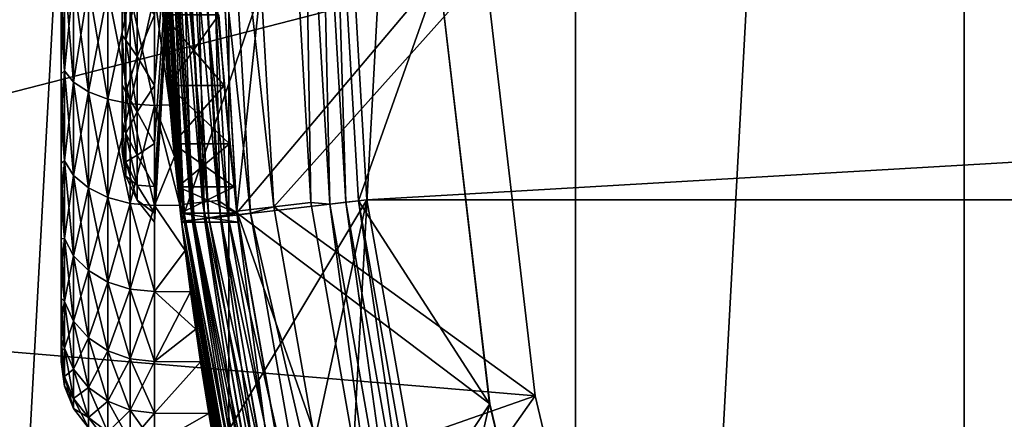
# Model space of a CAD drawing. Header units: metres. Extents: x -28 to 237, y -27 to 27.
# Tile 12 of 51: x -22.22 to -16.94, y -3.56 to -1.41. Entities that reach past the tile are written whole.
import ezdxf

# ---------------------------------------------------------------- set-up
doc = ezdxf.new("R2010")
doc.units = ezdxf.units.M
doc.layers.add('solid_10151043_XXX', color=7, linetype='CONTINUOUS')

msp = doc.modelspace()

# ---------------------------------------------------------------- linework, layer by layer
at = {"layer": 'solid_10151043_XXX'}
for points in [[(-14.875552, 21.930981, -10.5), (-14.875552, -21.930981, -10.5), (-17.160183, -20.193516, -10.5)], [(-17.160183, 20.193516, -10.5), (-14.875552, 21.930981, -10.5), (-17.160183, -20.193516, -10.5)], [(-17.160183, 20.193516, -10.5), (-17.160183, -20.193516, -10.5), (-19.243534, -18.219122, -10.5)], [(-19.243534, 18.219122, -10.5), (-17.160183, 20.193516, -10.5), (-19.243534, -18.219122, -10.5)], [(-19.243534, 18.219122, -10.5), (-19.243534, -18.219122, -10.5), (-21.101072, -16.031057, -10.5)], [(-21.101072, 16.031057, -10.5), (-19.243534, 18.219122, -10.5), (-21.101072, -16.031057, -10.5)], [(-21.101072, 16.031057, -10.5), (-21.101072, -16.031057, -10.5), (-22.711102, -13.654884, -10.5)], [(-22.711102, 13.654884, -10.5), (-21.101072, 16.031057, -10.5), (-22.711102, -13.654884, -10.5)], [(-21.392448, -2.147833, 173.073959), (-21.364595, -2.409164, 172.873749), (-21.5, 0, 212.5)], [(-21.354624, -2.495997, 212.5), (-21.5, 0, 212.5), (-21.364595, -2.409164, 172.873749)], [(-21.418436, -1.870996, 173.249908), (-21.392448, -2.147833, 173.073959), (-21.5, 0, 212.5)], [(-21.462009, -1.277545, 173.525665), (-21.418436, -1.870996, 173.249908), (-21.5, 0, 212.5)], [(-21.485405, 0, 212.592438), (-21.5, 0, 212.5), (-21.354624, -2.495997, 212.5)], [(-21.354624, -2.495997, 1.3), (-21.5, 0, 166.25), (-21.5, 0, 1.3)], [(-21.490234, -0.647934, 166.306412), (-21.5, 0, 166.25), (-21.354624, -2.495997, 1.3)], [(-21.337704, -2.49402, 1.170591), (-21.354624, -2.495997, 1.3), (-21.5, 0, 1.3)], [(-21.337704, -2.49402, 1.170591), (-21.5, 0, 1.3), (-21.482964, 0, 1.170591)], [(-21.350309, -2.405602, 213.457565), (-21.5, 0, 213.550003), (-21.485405, 0, 213.457565)], [(-21.5, -1.767767, 218.482239), (-21.5, -1.38878, 218.171234), (-21.354156, 0, 220.25)], [(-21.5, -2.078772, 218.861221), (-21.5, -1.767767, 218.482239), (-21.354156, 0, 220.25)], [(-21.5, -2.309699, 219.293289), (-21.5, -2.078772, 218.861221), (-21.354156, 0, 220.25)], [(-21.5, -2.451929, 219.7621), (-21.5, -2.309699, 219.293289), (-21.354156, 0, 220.25)], [(-21.5, -2.5, 220.25), (-21.5, -2.451929, 219.7621), (-21.354156, 0, 220.25)], [(-21.5, -2.451929, 220.7379), (-21.5, -2.5, 220.25), (-21.354156, 0, 220.25)], [(-21.5, -2.309699, 221.206711), (-21.5, -2.451929, 220.7379), (-21.354156, 0, 220.25)], [(-21.5, -2.078772, 221.638779), (-21.5, -2.309699, 221.206711), (-21.354156, 0, 220.25)], [(-21.5, -1.767767, 222.017761), (-21.5, -2.078772, 221.638779), (-21.354156, 0, 220.25)], [(-21.5, -1.38878, 222.328766), (-21.5, -1.767767, 222.017761), (-21.354156, 0, 220.25)], [(-21.340128, -2.494303, 212.592438), (-21.442816, 0, 212.676178), (-21.485405, 0, 212.592438)], [(-21.485405, 0, 213.457565), (-21.442816, 0, 213.37381), (-21.307987, -2.400834, 213.37381)], [(-21.350309, -2.405602, 213.457565), (-21.485405, 0, 213.457565), (-21.307987, -2.400834, 213.37381)], [(-21.288025, -2.488213, 1.049887), (-21.482964, 0, 1.170591), (-21.432947, 0, 1.049887)], [(-21.337704, -2.49402, 1.170591), (-21.482964, 0, 1.170591), (-21.288025, -2.488213, 1.049887)], [(-20.5, 0, 269.450012), (-21.463625, -1.250114, 268.450012), (-21.354624, -2.495998, 268.450012)], [(-21.297827, -2.489359, 212.676178), (-21.376411, 0, 212.742645), (-21.442816, 0, 212.676178)], [(-21.297827, -2.489359, 212.676178), (-21.442816, 0, 212.676178), (-21.340128, -2.494303, 212.592438)], [(-21.442816, 0, 213.37381), (-21.376411, 0, 213.307358), (-21.242001, -2.393399, 213.307358)], [(-21.307987, -2.400834, 213.37381), (-21.442816, 0, 213.37381), (-21.242001, -2.393399, 213.307358)], [(-21.208984, -2.478975, 0.946262), (-21.432947, 0, 1.049887), (-21.353369, 0, 0.946262)], [(-21.288025, -2.488213, 1.049887), (-21.432947, 0, 1.049887), (-21.208984, -2.478975, 0.946262)], [(-21.231873, -2.48165, 212.742645), (-21.292706, 0, 212.785324), (-21.376411, 0, 212.742645)], [(-21.231873, -2.48165, 212.742645), (-21.376411, 0, 212.742645), (-21.297827, -2.489359, 212.676178)], [(-21.376411, 0, 213.307358), (-21.292706, 0, 213.264679), (-21.158821, -2.384027, 213.264679)], [(-21.242001, -2.393399, 213.307358), (-21.376411, 0, 213.307358), (-21.158821, -2.384027, 213.264679)], [(-20.361393, -2.379843, 269.450012), (-20.5, 0, 269.450012), (-21.354624, -2.495998, 268.450012)], [(-21.105978, -2.466935, 0.866791), (-21.353369, 0, 0.946262), (-21.24966, 0, 0.866791)], [(-21.208984, -2.478975, 0.946262), (-21.353369, 0, 0.946262), (-21.105978, -2.466935, 0.866791)], [(-21.148731, -2.471932, 212.785324), (-21.200001, 0, 212.800003), (-21.292706, 0, 212.785324)], [(-21.148731, -2.471932, 212.785324), (-21.292706, 0, 212.785324), (-21.231873, -2.48165, 212.742645)], [(-21.292706, 0, 213.264679), (-21.200001, 0, 213.25), (-21.057898, -2.45047, 213.25)], [(-21.158821, -2.384027, 213.264679), (-21.292706, 0, 213.264679), (-21.057898, -2.45047, 213.25)], [(-20.986038, -2.452916, 0.816902), (-21.24966, 0, 0.866791), (-21.128904, 0, 0.816902)], [(-21.105978, -2.466935, 0.866791), (-21.24966, 0, 0.866791), (-20.986038, -2.452916, 0.816902)], [(-20.799999, 0, 212.800003), (-21.200001, 0, 212.800003), (-21.05901, -2.441, 212.800003)], [(-21.148731, -2.471932, 212.785324), (-21.05901, -2.441, 212.800003), (-21.200001, 0, 212.800003)], [(-21.128904, 0, 0.816902), (-21, 0, 0.8), (-20.86034, -2.417959, 0.8)], [(-20.986038, -2.452916, 0.816902), (-21.128904, 0, 0.816902), (-20.86034, -2.417959, 0.8)], [(-19.725565, -1.149426, 0.8), (-20.86034, -2.417959, 0.8), (-21, 0, 0.8)], [(20.5, 0, 269.450012), (-20.5, 0, 269.450012), (-20.361393, -2.379843, 269.450012)], [(20.5, 0, 269.450012), (-20.361393, -2.379843, 269.450012), (20.361393, -2.379843, 269.450012)], [(-26.345905, -2.853637), (-19.725603, -1.148885), (-26.5, 0)], [(-21.350309, -2.405602, 213.457565), (-21.463625, -1.250114, 213.550003), (-21.5, 0, 213.550003)], [(-21.340128, -2.494303, 212.592438), (-21.485405, 0, 212.592438), (-21.354624, -2.495997, 212.5)], [(-19.973469, -1.163537, 213.25), (-21.057898, -2.45047, 213.25), (-21.200001, 0, 213.25)], [(-20.661686, -2.394801, 212.800003), (-20.799999, 0, 212.800003), (-21.05901, -2.441, 212.800003)], [(-20.700901, 0, 212.783157), (-20.799999, 0, 212.800003), (-20.661686, -2.394801, 212.800003)], [(-20.560928, -2.403228, 212.783157), (-20.700901, 0, 212.783157), (-20.661686, -2.394801, 212.800003)], [(-20.560928, -2.403228, 212.783157), (-20.612846, 0, 212.734467), (-20.700901, 0, 212.783157)], [(-20.473471, -2.393006, 212.734467), (-20.545956, 0, 212.659561), (-20.612846, 0, 212.734467)], [(-20.560928, -2.403228, 212.783157), (-20.473471, -2.393006, 212.734467), (-20.612846, 0, 212.734467)], [(-20.406988, -2.385602, 212.659561), (-20.545956, 0, 212.659561), (-20.473471, -2.393006, 212.734467)], [(-20.545956, 0, 212.800003), (-20.545956, 0, 212.659561), (-20.406988, -2.385602, 212.659561)], [(-20.545956, 0, 212.800003), (-20.406988, -2.385602, 212.659561), (-20.406965, -2.385664, 212.800003)], [(-19.97348, -1.163323, 212.800003), (-20.545956, 0, 212.800003), (-20.406965, -2.385664, 212.800003)], [(-21.462009, -1.277565, 166.47435), (-21.490234, -0.647934, 166.306412), (-21.354624, -2.495997, 1.3)], [(-26.345905, -2.853637), (-19.458847, -3.43112), (-19.725603, -1.148885)], [(-21.983099, -1.155653, 173.175125), (-22, -1.163923, 173.034424), (-22, -1.440155, 172.913483)], [(-21.983099, -1.689452, 172.926224), (-21.983099, -1.155653, 173.175125), (-22, -1.440155, 172.913483)], [(-21.983099, -1.155653, 166.824875), (-21.983099, -1.689452, 167.073776), (-22, -1.163923, 166.965576)], [(-21.933208, -1.196954, 173.288605), (-21.983099, -1.155653, 173.175125), (-21.983099, -1.689452, 172.926224)], [(-21.933208, -1.74983, 166.969208), (-21.983099, -1.689452, 167.073776), (-21.983099, -1.155653, 166.824875)], [(-21.933208, -1.196954, 166.711395), (-21.933208, -1.74983, 166.969208), (-21.983099, -1.155653, 166.824875)], [(-19.725565, -1.149426, 0.8), (-19.458834, -3.431102, 0.8), (-20.86034, -2.417959, 0.8)], [(-19.725603, -1.148885), (-19.458847, -3.43112), (-19.725565, -1.149426, 0.8)], [(-19.458847, -3.43112), (-19.458834, -3.431102, 0.8), (-19.725565, -1.149426, 0.8)], [(-22, -1.440156, 167.086517), (-22, -1.440155, 172.913483), (-22, -1.163923, 173.034424)], [(-22, -1.163923, 166.965576), (-22, -1.440156, 167.086517), (-22, -1.163923, 173.034424)], [(-21.983099, -1.689452, 167.073776), (-22, -1.440156, 167.086517), (-22, -1.163923, 166.965576)], [(-21.933208, -1.74983, 173.030792), (-21.933208, -1.196954, 173.288605), (-21.983099, -1.689452, 172.926224)], [(-21.853739, -1.232424, 173.386063), (-21.933208, -1.196954, 173.288605), (-21.933208, -1.74983, 173.030792)], [(-21.853739, -1.801684, 166.879395), (-21.933208, -1.74983, 166.969208), (-21.933208, -1.196954, 166.711395)], [(-21.853739, -1.232424, 166.613937), (-21.853739, -1.801684, 166.879395), (-21.933208, -1.196954, 166.711395)], [(-21.673025, -1.497802, 218.747223), (-21.673025, -1.497802, 221.752777), (-21.673025, -1.175516, 222.016327)], [(-21.652756, -1.524339, 221.922119), (-21.673025, -1.175516, 222.016327), (-21.673025, -1.497802, 221.752777)], [(-21.673025, -1.175516, 218.483673), (-21.673025, -1.497802, 218.747223), (-21.673025, -1.175516, 222.016327)], [(-21.652756, -1.524339, 221.922119), (-21.652756, -1.191133, 222.173752), (-21.673025, -1.175516, 222.016327)], [(-21.652756, -1.524339, 218.577881), (-21.673025, -1.497802, 218.747223), (-21.673025, -1.175516, 218.483673)], [(-21.652756, -1.191133, 218.326248), (-21.652756, -1.524339, 218.577881), (-21.673025, -1.175516, 218.483673)], [(-21.593435, -1.259431, 222.284058), (-21.652756, -1.191133, 222.173752), (-21.652756, -1.524339, 221.922119)], [(-21.593435, -1.611742, 218.48201), (-21.652756, -1.524339, 218.577881), (-21.652756, -1.191133, 218.326248)], [(-21.593435, -1.259431, 218.215942), (-21.593435, -1.611742, 218.48201), (-21.652756, -1.191133, 218.326248)], [(-19.973469, -1.163537, 213.25), (-19.703339, -3.474441, 213.25), (-21.057898, -2.45047, 213.25)], [(-19.703375, -3.474236, 212.800003), (-19.97348, -1.163323, 212.800003), (-20.406965, -2.385664, 212.800003)], [(-19.973469, -1.163537, 213.25), (-19.97348, -1.163323, 212.800003), (-19.703375, -3.474236, 212.800003)], [(-19.973469, -1.163537, 213.25), (-19.703375, -3.474236, 212.800003), (-19.703339, -3.474441, 213.25)], [(-21.853739, -1.801684, 173.120605), (-21.853739, -1.232424, 173.386063), (-21.933208, -1.74983, 173.030792)], [(-21.750113, -1.259642, 173.460846), (-21.853739, -1.232424, 173.386063), (-21.853739, -1.801684, 173.120605)], [(-21.750113, -1.841474, 166.810471), (-21.853739, -1.801684, 166.879395), (-21.853739, -1.232424, 166.613937)], [(-21.750113, -1.259642, 166.539154), (-21.750113, -1.841474, 166.810471), (-21.853739, -1.232424, 166.613937)], [(-21.750113, -1.841474, 173.189529), (-21.750113, -1.259642, 173.460846), (-21.853739, -1.801684, 173.120605)], [(-21.62941, -1.276749, 173.507843), (-21.750113, -1.259642, 173.460846), (-21.750113, -1.841474, 173.189529)], [(-21.62941, -1.866481, 166.767166), (-21.750113, -1.841474, 166.810471), (-21.750113, -1.259642, 166.539154)], [(-21.62941, -1.276749, 166.492157), (-21.62941, -1.866481, 166.767166), (-21.750113, -1.259642, 166.539154)], [(-21.593435, -1.611742, 222.01799), (-21.593435, -1.259431, 222.284058), (-21.652756, -1.524339, 221.922119)], [(-21.593435, -1.259431, 218.215942), (-21.5, -1.38878, 218.171234), (-21.593435, -1.611742, 218.48201)], [(-21.593435, -1.611742, 222.01799), (-21.5, -1.38878, 222.328766), (-21.593435, -1.259431, 222.284058)], [(-21.455154, -1.387937, 218.17067), (-21.463625, -1.250114, 213.550003), (-21.354624, -2.495997, 213.550003)], [(-21.350309, -2.405602, 213.457565), (-21.354624, -2.495997, 213.550003), (-21.463625, -1.250114, 213.550003)], [(-21.463625, -1.250114, 268.450012), (-21.375502, -2.310404, 221.205002), (-21.359695, -2.452221, 220.73642)], [(-21.354624, -2.495998, 268.450012), (-21.463625, -1.250114, 268.450012), (-21.359695, -2.452221, 220.73642)], [(-21.463625, -1.250114, 268.450012), (-21.399204, -2.07943, 221.637787), (-21.375502, -2.310404, 221.205002)], [(-21.463625, -1.250114, 268.450012), (-21.427193, -1.76788, 222.017654), (-21.399204, -2.07943, 221.637787)], [(-21.463625, -1.250114, 268.450012), (-21.455147, -1.388057, 222.329254), (-21.427193, -1.76788, 222.017654)], [(-21.62941, -1.866481, 173.232834), (-21.62941, -1.276749, 173.507843), (-21.750113, -1.841474, 173.189529)], [(-21.62941, -1.276749, 166.492157), (-21.5, -1.282575, 166.476151), (-21.5, -1.875, 166.752411)], [(-21.62941, -1.276749, 166.492157), (-21.5, -1.875, 166.752411), (-21.62941, -1.866481, 166.767166)], [(-21.62941, -1.866481, 173.232834), (-21.5, -1.282575, 173.523849), (-21.62941, -1.276749, 173.507843)], [(-21.62941, -1.866481, 173.232834), (-21.5, -1.875, 173.247589), (-21.5, -1.282575, 173.523849)], [(-21.5, -1.282575, 173.523849), (-21.418436, -1.870996, 173.249908), (-21.462009, -1.277545, 173.525665)], [(-21.5, -1.282575, 166.476151), (-21.462009, -1.277565, 166.47435), (-21.418432, -1.871032, 166.750107)], [(-21.5, -1.875, 166.752411), (-21.5, -1.282575, 166.476151), (-21.418432, -1.871032, 166.750107)], [(-21.5, -1.282575, 173.523849), (-21.5, -1.875, 173.247589), (-21.418436, -1.870996, 173.249908)], [(-21.418432, -1.871032, 166.750107), (-21.462009, -1.277565, 166.47435), (-21.354624, -2.495997, 1.3)], [(-21.593435, -1.611742, 218.48201), (-21.5, -1.38878, 218.171234), (-21.5, -1.767767, 218.482239)], [(-21.593435, -1.611742, 222.01799), (-21.5, -1.767767, 222.017761), (-21.5, -1.38878, 222.328766)], [(-21.427202, -1.767762, 218.482224), (-21.455154, -1.387937, 218.17067), (-21.354624, -2.495997, 213.550003)], [(-21.154514, -1.387987, 218.1707), (-21.455154, -1.387937, 218.17067), (-21.427202, -1.767762, 218.482224)], [(-21.154514, -1.387987, 222.3293), (-21.126162, -1.767839, 222.0177), (-21.455147, -1.388057, 222.329254)], [(-21.126162, -1.767839, 222.0177), (-21.427193, -1.76788, 222.017654), (-21.455147, -1.388057, 222.329254)], [(-21.126162, -1.767839, 218.4823), (-21.154514, -1.387987, 218.1707), (-21.427202, -1.767762, 218.482224)], [(-21.154514, -1.387987, 222.3293), (-21.154514, -1.387987, 218.1707), (-21.126162, -1.767839, 218.4823)], [(-21.154514, -1.387987, 222.3293), (-21.126162, -1.767839, 218.4823), (-21.126162, -1.767839, 222.0177)], [(-22, -1.70403, 167.232559), (-22, -1.704029, 172.767441), (-22, -1.440155, 172.913483)], [(-21.983099, -1.689452, 172.926224), (-22, -1.440155, 172.913483), (-22, -1.704029, 172.767441)], [(-22, -1.440156, 167.086517), (-22, -1.70403, 167.232559), (-22, -1.440155, 172.913483)], [(-21.983099, -1.689452, 167.073776), (-22, -1.70403, 167.232559), (-22, -1.440156, 167.086517)], [(-21.673025, -1.7627, 219.069061), (-21.673025, -1.7627, 221.430939), (-21.673025, -1.497802, 221.752777)], [(-21.652756, -1.805636, 221.613556), (-21.673025, -1.497802, 221.752777), (-21.673025, -1.7627, 221.430939)], [(-21.673025, -1.497802, 218.747223), (-21.673025, -1.7627, 219.069061), (-21.673025, -1.497802, 221.752777)], [(-21.652756, -1.805636, 221.613556), (-21.652756, -1.524339, 221.922119), (-21.673025, -1.497802, 221.752777)], [(-21.652756, -1.805636, 218.886444), (-21.673025, -1.7627, 219.069061), (-21.673025, -1.497802, 218.747223)], [(-21.652756, -1.524339, 218.577881), (-21.652756, -1.805636, 218.886444), (-21.673025, -1.497802, 218.747223)], [(-21.593435, -1.611742, 222.01799), (-21.652756, -1.524339, 221.922119), (-21.652756, -1.805636, 221.613556)], [(-21.593435, -1.909168, 218.808258), (-21.652756, -1.805636, 218.886444), (-21.652756, -1.524339, 218.577881)], [(-21.593435, -1.611742, 218.48201), (-21.593435, -1.909168, 218.808258), (-21.652756, -1.524339, 218.577881)], [(-21.593435, -1.909168, 221.691742), (-21.593435, -1.611742, 222.01799), (-21.652756, -1.805636, 221.613556)], [(-21.593435, -1.611742, 218.48201), (-21.5, -1.767767, 218.482239), (-21.593435, -1.909168, 218.808258)], [(-21.593435, -1.909168, 221.691742), (-21.5, -1.767767, 222.017761), (-21.593435, -1.611742, 222.01799)], [(-21.983099, -1.689452, 172.926224), (-22, -1.704029, 172.767441), (-22, -1.952827, 172.59787)], [(-21.983099, -2.171917, 172.588394), (-21.983099, -1.689452, 172.926224), (-22, -1.952827, 172.59787)], [(-21.983099, -1.689452, 167.073776), (-21.983099, -2.171917, 167.411606), (-22, -1.70403, 167.232559)], [(-22, -1.952828, 167.40213), (-22, -1.952827, 172.59787), (-22, -1.704029, 172.767441)], [(-22, -1.70403, 167.232559), (-22, -1.952828, 167.40213), (-22, -1.704029, 172.767441)], [(-21.983099, -2.171917, 167.411606), (-22, -1.952828, 167.40213), (-22, -1.70403, 167.232559)], [(-21.933208, -1.74983, 173.030792), (-21.983099, -1.689452, 172.926224), (-21.983099, -2.171917, 172.588394)], [(-21.933208, -2.249538, 167.319107), (-21.983099, -2.171917, 167.411606), (-21.983099, -1.689452, 167.073776)], [(-21.933208, -1.74983, 166.969208), (-21.933208, -2.249538, 167.319107), (-21.983099, -1.689452, 167.073776)], [(-21.933208, -2.249538, 172.680893), (-21.933208, -1.74983, 173.030792), (-21.983099, -2.171917, 172.588394)], [(-21.853739, -1.801684, 173.120605), (-21.933208, -1.74983, 173.030792), (-21.933208, -2.249538, 172.680893)], [(-21.853739, -2.3162, 167.239655), (-21.933208, -2.249538, 167.319107), (-21.933208, -1.74983, 166.969208)], [(-21.853739, -1.801684, 166.879395), (-21.853739, -2.3162, 167.239655), (-21.933208, -1.74983, 166.969208)], [(-21.673025, -1.959581, 219.436508), (-21.673025, -1.959581, 221.063492), (-21.673025, -1.7627, 221.430939)], [(-21.652756, -2.025444, 221.258545), (-21.673025, -1.7627, 221.430939), (-21.673025, -1.959581, 221.063492)], [(-21.673025, -1.7627, 219.069061), (-21.673025, -1.959581, 219.436508), (-21.673025, -1.7627, 221.430939)], [(-21.652756, -2.025444, 221.258545), (-21.652756, -1.805636, 221.613556), (-21.673025, -1.7627, 221.430939)], [(-21.652756, -2.025444, 219.241455), (-21.673025, -1.959581, 219.436508), (-21.673025, -1.7627, 219.069061)], [(-21.652756, -1.805636, 218.886444), (-21.652756, -2.025444, 219.241455), (-21.673025, -1.7627, 219.069061)], [(-21.593435, -1.909168, 218.808258), (-21.5, -1.767767, 218.482239), (-21.5, -2.078772, 218.861221)], [(-21.593435, -1.909168, 221.691742), (-21.5, -2.078772, 221.638779), (-21.5, -1.767767, 222.017761)], [(-21.399214, -2.07933, 218.862061), (-21.427202, -1.767762, 218.482224), (-21.354624, -2.495997, 213.550003)], [(-21.126162, -1.767839, 218.4823), (-21.427202, -1.767762, 218.482224), (-21.399214, -2.07933, 218.862061)], [(-21.126162, -1.767839, 222.0177), (-21.097773, -2.079413, 221.637817), (-21.427193, -1.76788, 222.017654)], [(-21.097773, -2.079413, 221.637817), (-21.399204, -2.07943, 221.637787), (-21.427193, -1.76788, 222.017654)], [(-21.097773, -2.079413, 218.862183), (-21.126162, -1.767839, 218.4823), (-21.399214, -2.07933, 218.862061)], [(-21.126162, -1.767839, 222.0177), (-21.126162, -1.767839, 218.4823), (-21.097773, -2.079413, 218.862183)], [(-21.126162, -1.767839, 222.0177), (-21.097773, -2.079413, 218.862183), (-21.097773, -2.079413, 221.637817)], [(-21.853739, -2.3162, 172.760345), (-21.853739, -1.801684, 173.120605), (-21.933208, -2.249538, 172.680893)], [(-21.750113, -1.841474, 173.189529), (-21.853739, -1.801684, 173.120605), (-21.853739, -2.3162, 172.760345)], [(-21.750113, -2.367353, 167.178696), (-21.853739, -2.3162, 167.239655), (-21.853739, -1.801684, 166.879395)], [(-21.750113, -1.841474, 166.810471), (-21.750113, -2.367353, 167.178696), (-21.853739, -1.801684, 166.879395)], [(-21.750113, -2.367353, 172.821304), (-21.750113, -1.841474, 173.189529), (-21.853739, -2.3162, 172.760345)], [(-21.62941, -1.866481, 173.232834), (-21.750113, -1.841474, 173.189529), (-21.750113, -2.367353, 172.821304)], [(-21.62941, -2.399502, 167.140381), (-21.750113, -2.367353, 167.178696), (-21.750113, -1.841474, 166.810471)], [(-21.62941, -1.866481, 166.767166), (-21.62941, -2.399502, 167.140381), (-21.750113, -1.841474, 166.810471)], [(-21.593435, -1.909168, 221.691742), (-21.652756, -1.805636, 221.613556), (-21.652756, -2.025444, 221.258545)], [(-21.593435, -2.141579, 219.183624), (-21.652756, -2.025444, 219.241455), (-21.652756, -1.805636, 218.886444)], [(-21.593435, -1.909168, 218.808258), (-21.593435, -2.141579, 219.183624), (-21.652756, -1.805636, 218.886444)], [(-21.62941, -2.399502, 172.859619), (-21.62941, -1.866481, 173.232834), (-21.750113, -2.367353, 172.821304)], [(-21.62941, -1.866481, 166.767166), (-21.5, -1.875, 166.752411), (-21.5, -2.410454, 167.127335)], [(-21.62941, -1.866481, 166.767166), (-21.5, -2.410454, 167.127335), (-21.62941, -2.399502, 167.140381)], [(-21.62941, -2.399502, 172.859619), (-21.5, -1.875, 173.247589), (-21.62941, -1.866481, 173.232834)], [(-21.62941, -2.399502, 172.859619), (-21.5, -2.410454, 172.872665), (-21.5, -1.875, 173.247589)], [(-21.5, -1.875, 173.247589), (-21.392448, -2.147833, 173.073959), (-21.418436, -1.870996, 173.249908)], [(-21.5, -1.875, 166.752411), (-21.418432, -1.871032, 166.750107), (-21.392445, -2.147859, 166.926071)], [(-21.5, -1.875, 166.752411), (-21.392445, -2.147859, 166.926071), (-21.364594, -2.409184, 167.126266)], [(-21.5, -2.410454, 167.127335), (-21.5, -1.875, 166.752411), (-21.364594, -2.409184, 167.126266)], [(-21.5, -1.875, 173.247589), (-21.5, -2.410454, 172.872665), (-21.392448, -2.147833, 173.073959)], [(-21.392445, -2.147859, 166.926071), (-21.418432, -1.871032, 166.750107), (-21.354624, -2.495997, 1.3)], [(-21.593435, -2.141579, 221.316376), (-21.593435, -1.909168, 221.691742), (-21.652756, -2.025444, 221.258545)], [(-21.593435, -1.909168, 218.808258), (-21.5, -2.078772, 218.861221), (-21.593435, -2.141579, 219.183624)], [(-21.593435, -2.141579, 221.316376), (-21.5, -2.078772, 221.638779), (-21.593435, -1.909168, 221.691742)], [(-22, -2.184489, 167.593658), (-22, -2.184489, 172.406342), (-22, -1.952827, 172.59787)], [(-21.983099, -2.171917, 172.588394), (-22, -1.952827, 172.59787), (-22, -2.184489, 172.406342)], [(-22, -1.952828, 167.40213), (-22, -2.184489, 167.593658), (-22, -1.952827, 172.59787)], [(-21.983099, -2.171917, 167.411606), (-22, -2.184489, 167.593658), (-22, -1.952828, 167.40213)], [(-21.673025, -2.080787, 219.83522), (-21.673025, -2.080787, 220.66478), (-21.673025, -1.959581, 221.063492)], [(-21.652756, -2.176277, 220.869202), (-21.673025, -1.959581, 221.063492), (-21.673025, -2.080787, 220.66478)], [(-21.673025, -1.959581, 219.436508), (-21.673025, -2.080787, 219.83522), (-21.673025, -1.959581, 221.063492)], [(-21.652756, -2.176277, 220.869202), (-21.652756, -2.025444, 221.258545), (-21.673025, -1.959581, 221.063492)], [(-21.652756, -2.176277, 219.630798), (-21.673025, -2.080787, 219.83522), (-21.673025, -1.959581, 219.436508)], [(-21.652756, -2.025444, 219.241455), (-21.652756, -2.176277, 219.630798), (-21.673025, -1.959581, 219.436508)], [(-21.593435, -2.141579, 221.316376), (-21.652756, -2.025444, 221.258545), (-21.652756, -2.176277, 220.869202)], [(-21.593435, -2.301062, 219.595291), (-21.652756, -2.176277, 219.630798), (-21.652756, -2.025444, 219.241455)], [(-21.593435, -2.141579, 219.183624), (-21.593435, -2.301062, 219.595291), (-21.652756, -2.025444, 219.241455)], [(-21.673025, -2.080787, 219.83522), (-21.673025, -2.121725, 220.25), (-21.673025, -2.080787, 220.66478)], [(-21.652756, -2.253001, 220.458771), (-21.673025, -2.080787, 220.66478), (-21.673025, -2.121725, 220.25)], [(-21.652756, -2.253001, 220.458771), (-21.652756, -2.176277, 220.869202), (-21.673025, -2.080787, 220.66478)], [(-21.652756, -2.253001, 220.041229), (-21.673025, -2.121725, 220.25), (-21.673025, -2.080787, 219.83522)], [(-21.652756, -2.176277, 219.630798), (-21.652756, -2.253001, 220.041229), (-21.673025, -2.080787, 219.83522)], [(-21.593435, -2.141579, 219.183624), (-21.5, -2.078772, 218.861221), (-21.5, -2.309699, 219.293289)], [(-21.593435, -2.141579, 221.316376), (-21.5, -2.309699, 221.206711), (-21.5, -2.078772, 221.638779)], [(-21.375509, -2.310331, 219.294815), (-21.399214, -2.07933, 218.862061), (-21.354624, -2.495997, 213.550003)], [(-21.097773, -2.079413, 218.862183), (-21.399214, -2.07933, 218.862061), (-21.375509, -2.310331, 219.294815)], [(-21.097773, -2.079413, 221.637817), (-21.073729, -2.310395, 221.205032), (-21.399204, -2.07943, 221.637787)], [(-21.073729, -2.310395, 221.205032), (-21.375502, -2.310404, 221.205002), (-21.399204, -2.07943, 221.637787)], [(-21.073729, -2.310395, 219.294968), (-21.097773, -2.079413, 218.862183), (-21.375509, -2.310331, 219.294815)], [(-21.097773, -2.079413, 221.637817), (-21.097773, -2.079413, 218.862183), (-21.073729, -2.310395, 219.294968)], [(-21.097773, -2.079413, 221.637817), (-21.073729, -2.310395, 219.294968), (-21.073729, -2.310395, 221.205032)], [(-21.652756, -2.253001, 220.041229), (-21.652756, -2.253001, 220.458771), (-21.673025, -2.121725, 220.25)], [(-21.593435, -2.301062, 220.904709), (-21.593435, -2.141579, 221.316376), (-21.652756, -2.176277, 220.869202)], [(-21.593435, -2.141579, 219.183624), (-21.5, -2.309699, 219.293289), (-21.593435, -2.301062, 219.595291)], [(-21.593435, -2.301062, 220.904709), (-21.5, -2.309699, 221.206711), (-21.593435, -2.141579, 221.316376)], [(-21.5, -2.410454, 172.872665), (-21.364595, -2.409164, 172.873749), (-21.392448, -2.147833, 173.073959)], [(-21.364594, -2.409184, 167.126266), (-21.392445, -2.147859, 166.926071), (-21.354624, -2.495997, 1.3)], [(-21.983099, -2.171917, 172.588394), (-22, -2.184489, 172.406342), (-22, -2.397412, 172.19429)], [(-21.983099, -2.58839, 172.171921), (-21.983099, -2.171917, 172.588394), (-22, -2.397412, 172.19429)], [(-21.983099, -2.171917, 167.411606), (-21.983099, -2.58839, 167.828079), (-22, -2.184489, 167.593658)], [(-22, -2.397413, 167.80571), (-22, -2.397412, 172.19429), (-22, -2.184489, 172.406342)], [(-22, -2.184489, 167.593658), (-22, -2.397413, 167.80571), (-22, -2.184489, 172.406342)], [(-21.983099, -2.58839, 167.828079), (-22, -2.397413, 167.80571), (-22, -2.184489, 167.593658)], [(-21.933208, -2.249538, 172.680893), (-21.983099, -2.171917, 172.588394), (-21.983099, -2.58839, 172.171921)], [(-21.933208, -2.680895, 167.750458), (-21.983099, -2.58839, 167.828079), (-21.983099, -2.171917, 167.411606)], [(-21.933208, -2.249538, 167.319107), (-21.933208, -2.680895, 167.750458), (-21.983099, -2.171917, 167.411606)], [(-21.593435, -2.301062, 220.904709), (-21.652756, -2.176277, 220.869202), (-21.652756, -2.253001, 220.458771)], [(-21.593435, -2.382184, 220.029251), (-21.652756, -2.253001, 220.041229), (-21.652756, -2.176277, 219.630798)], [(-21.593435, -2.301062, 219.595291), (-21.593435, -2.382184, 220.029251), (-21.652756, -2.176277, 219.630798)], [(-21.933208, -2.680895, 172.249542), (-21.933208, -2.249538, 172.680893), (-21.983099, -2.58839, 172.171921)], [(-21.853739, -2.3162, 172.760345), (-21.933208, -2.249538, 172.680893), (-21.933208, -2.680895, 172.249542)], [(-21.853739, -2.76034, 167.683792), (-21.933208, -2.680895, 167.750458), (-21.933208, -2.249538, 167.319107)], [(-21.853739, -2.3162, 167.239655), (-21.853739, -2.76034, 167.683792), (-21.933208, -2.249538, 167.319107)], [(-21.593435, -2.382184, 220.470749), (-21.652756, -2.253001, 220.458771), (-21.652756, -2.253001, 220.041229)], [(-21.593435, -2.382184, 220.470749), (-21.593435, -2.301062, 220.904709), (-21.652756, -2.253001, 220.458771)], [(-21.593435, -2.382184, 220.029251), (-21.593435, -2.382184, 220.470749), (-21.652756, -2.253001, 220.041229)], [(-21.853739, -2.76034, 172.316208), (-21.853739, -2.3162, 172.760345), (-21.933208, -2.680895, 172.249542)], [(-21.750113, -2.367353, 172.821304), (-21.853739, -2.3162, 172.760345), (-21.853739, -2.76034, 172.316208)], [(-21.750113, -2.821301, 167.632645), (-21.853739, -2.76034, 167.683792), (-21.853739, -2.3162, 167.239655)], [(-21.750113, -2.367353, 167.178696), (-21.750113, -2.821301, 167.632645), (-21.853739, -2.3162, 167.239655)], [(-21.593435, -2.301062, 219.595291), (-21.5, -2.309699, 219.293289), (-21.5, -2.451929, 219.7621)], [(-21.593435, -2.301062, 219.595291), (-21.5, -2.451929, 219.7621), (-21.593435, -2.382184, 220.029251)], [(-21.593435, -2.301062, 220.904709), (-21.5, -2.451929, 220.7379), (-21.5, -2.309699, 221.206711)], [(-21.593435, -2.382184, 220.470749), (-21.5, -2.451929, 220.7379), (-21.593435, -2.301062, 220.904709)], [(-21.359701, -2.452184, 219.763382), (-21.375509, -2.310331, 219.294815), (-21.354624, -2.495997, 213.550003)], [(-21.073729, -2.310395, 219.294968), (-21.375509, -2.310331, 219.294815), (-21.359701, -2.452184, 219.763382)], [(-21.073729, -2.310395, 221.205032), (-21.057697, -2.452212, 220.736481), (-21.375502, -2.310404, 221.205002)], [(-21.057697, -2.452212, 220.736481), (-21.359695, -2.452221, 220.73642), (-21.375502, -2.310404, 221.205002)], [(-21.057697, -2.452212, 219.763519), (-21.073729, -2.310395, 219.294968), (-21.359701, -2.452184, 219.763382)], [(-21.073729, -2.310395, 221.205032), (-21.073729, -2.310395, 219.294968), (-21.057697, -2.452212, 219.763519)], [(-21.073729, -2.310395, 221.205032), (-21.057697, -2.452212, 219.763519), (-21.057697, -2.452212, 220.736481)], [(-21.750113, -2.821301, 172.367355), (-21.750113, -2.367353, 172.821304), (-21.853739, -2.76034, 172.316208)], [(-21.62941, -2.399502, 172.859619), (-21.750113, -2.367353, 172.821304), (-21.750113, -2.821301, 172.367355)], [(-21.62941, -2.859616, 167.600494), (-21.750113, -2.821301, 167.632645), (-21.750113, -2.367353, 167.178696)], [(-21.62941, -2.399502, 167.140381), (-21.62941, -2.859616, 167.600494), (-21.750113, -2.367353, 167.178696)], [(-22, -2.590006, 168.036758), (-22, -2.590005, 171.963257), (-22, -2.397412, 172.19429)], [(-21.983099, -2.58839, 172.171921), (-22, -2.397412, 172.19429), (-22, -2.590005, 171.963257)], [(-22, -2.397413, 167.80571), (-22, -2.590006, 168.036758), (-22, -2.397412, 172.19429)], [(-21.983099, -2.58839, 167.828079), (-22, -2.590006, 168.036758), (-22, -2.397413, 167.80571)], [(-21.62941, -2.859616, 172.399506), (-21.62941, -2.399502, 172.859619), (-21.750113, -2.821301, 172.367355)], [(-21.62941, -2.399502, 167.140381), (-21.5, -2.410454, 167.127335), (-21.5, -2.872667, 167.589554)], [(-21.62941, -2.399502, 167.140381), (-21.5, -2.872667, 167.589554), (-21.62941, -2.859616, 167.600494)], [(-21.62941, -2.859616, 172.399506), (-21.5, -2.410454, 172.872665), (-21.62941, -2.399502, 172.859619)], [(-21.62941, -2.859616, 172.399506), (-21.5, -2.872667, 172.410446), (-21.5, -2.410454, 172.872665)], [(-21.593435, -2.382184, 220.029251), (-21.5, -2.451929, 219.7621), (-21.5, -2.5, 220.25)], [(-21.593435, -2.382184, 220.470749), (-21.5, -2.5, 220.25), (-21.5, -2.451929, 220.7379)], [(-21.593435, -2.382184, 220.029251), (-21.5, -2.5, 220.25), (-21.593435, -2.382184, 220.470749)], [(-21.5, -2.410454, 172.872665), (-21.335852, -2.651687, 172.651611), (-21.364595, -2.409164, 172.873749)], [(-21.5, -2.410454, 167.127335), (-21.364594, -2.409184, 167.126266), (-21.335848, -2.651713, 167.348419)], [(-21.5, -2.872667, 167.589554), (-21.5, -2.410454, 167.127335), (-21.335848, -2.651713, 167.348419)], [(-21.5, -2.410454, 172.872665), (-21.5, -2.872667, 172.410446), (-21.335852, -2.651687, 172.651611)], [(-21.354624, -2.495997, 212.5), (-21.364595, -2.409164, 172.873749), (-21.335852, -2.651687, 172.651611)], [(-21.335848, -2.651713, 167.348419), (-21.364594, -2.409184, 167.126266), (-21.354624, -2.495997, 1.3)], [(-20.361393, -2.379843, 269.450012), (-21.354624, -2.495998, 268.450012), (-21.173367, -3.733436, 268.450012)], [(-20.94672, -4.780952, 213.457565), (-21.354624, -2.495997, 213.550003), (-21.350309, -2.405602, 213.457565)], [(-21.350309, -2.405602, 213.457565), (-21.307987, -2.400834, 213.37381), (-20.905199, -4.771475, 213.37381)], [(-20.94672, -4.780952, 213.457565), (-21.350309, -2.405602, 213.457565), (-20.905199, -4.771475, 213.37381)], [(-21.307987, -2.400834, 213.37381), (-21.242001, -2.393399, 213.307358), (-20.84046, -4.756699, 213.307358)], [(-20.905199, -4.771475, 213.37381), (-21.307987, -2.400834, 213.37381), (-20.84046, -4.756699, 213.307358)], [(-21.242001, -2.393399, 213.307358), (-21.158821, -2.384027, 213.264679), (-20.758852, -4.738072, 213.264679)], [(-20.84046, -4.756699, 213.307358), (-21.242001, -2.393399, 213.307358), (-20.758852, -4.738072, 213.264679)], [(-20.361393, -2.379843, 269.450012), (-21.173367, -3.733436, 268.450012), (-20.920465, -4.958241, 268.450012)], [(-20.758852, -4.738072, 213.264679), (-21.158821, -2.384027, 213.264679), (-21.057898, -2.45047, 213.25)], [(-20.244621, -4.774366, 212.800003), (-20.661686, -2.394801, 212.800003), (-21.05901, -2.441, 212.800003)], [(-20.986038, -2.452916, 0.816902), (-20.86034, -2.417959, 0.8), (-20.439226, -4.820502, 0.8)], [(-19.947418, -4.727632, 269.450012), (-20.361393, -2.379843, 269.450012), (-20.920465, -4.958241, 268.450012)], [(-19.458834, -3.431102, 0.8), (-20.439226, -4.820502, 0.8), (-20.86034, -2.417959, 0.8)], [(-20.560928, -2.403228, 212.783157), (-20.661686, -2.394801, 212.800003), (-20.244621, -4.774366, 212.800003)], [(-20.142904, -4.773956, 212.783157), (-20.473471, -2.393006, 212.734467), (-20.560928, -2.403228, 212.783157)], [(-20.142904, -4.773956, 212.783157), (-20.560928, -2.403228, 212.783157), (-20.244621, -4.774366, 212.800003)], [(-20.406988, -2.385602, 212.659561), (-20.473471, -2.393006, 212.734467), (-20.057226, -4.75365, 212.734467)], [(-20.142904, -4.773956, 212.783157), (-20.057226, -4.75365, 212.734467), (-20.473471, -2.393006, 212.734467)], [(-19.992214, -4.737897, 212.659561), (-20.406988, -2.385602, 212.659561), (-20.057226, -4.75365, 212.734467)], [(-20.406965, -2.385664, 212.800003), (-20.406988, -2.385602, 212.659561), (-19.992214, -4.737897, 212.659561)], [(-20.406965, -2.385664, 212.800003), (-19.992214, -4.737897, 212.659561), (-19.992216, -4.737893, 212.800003)], [(-19.703375, -3.474236, 212.800003), (-20.406965, -2.385664, 212.800003), (-19.992216, -4.737893, 212.800003)], [(20.361393, -2.379843, 269.450012), (-20.361393, -2.379843, 269.450012), (-19.947418, -4.727632, 269.450012)], [(20.361393, -2.379843, 269.450012), (-19.947418, -4.727632, 269.450012), (19.947418, -4.727632, 269.450012)], [(-21.354156, -2.5, 220.249908), (-21.359701, -2.452184, 219.763382), (-21.354624, -2.495997, 213.550003)], [(-21.057697, -2.452212, 219.763519), (-21.359701, -2.452184, 219.763382), (-21.354156, -2.5, 220.249908)], [(-21.057697, -2.452212, 220.736481), (-21.052078, -2.5, 220.25), (-21.359695, -2.452221, 220.73642)], [(-21.354624, -2.495998, 268.450012), (-21.359695, -2.452221, 220.73642), (-21.354156, -2.5, 220.249908)], [(-21.052078, -2.5, 220.25), (-21.354156, -2.5, 220.249908), (-21.359695, -2.452221, 220.73642)], [(-21.052078, -2.5, 220.25), (-21.057697, -2.452212, 219.763519), (-21.354156, -2.5, 220.249908)], [(-21.288025, -2.488213, 1.049887), (-21.208984, -2.478975, 0.946262), (-20.777786, -4.924426, 0.946262)], [(-21.148731, -2.471932, 212.785324), (-21.231873, -2.48165, 212.742645), (-20.800207, -4.92974, 212.742645)], [(-21.208984, -2.478975, 0.946262), (-21.105978, -2.466935, 0.866791), (-20.676872, -4.900509, 0.866791)], [(-20.777786, -4.924426, 0.946262), (-21.208984, -2.478975, 0.946262), (-20.676872, -4.900509, 0.866791)], [(-21.148731, -2.471932, 212.785324), (-20.633884, -4.866441, 212.800003), (-21.05901, -2.441, 212.800003)], [(-20.718758, -4.910436, 212.785324), (-20.633884, -4.866441, 212.800003), (-21.148731, -2.471932, 212.785324)], [(-20.718758, -4.910436, 212.785324), (-21.148731, -2.471932, 212.785324), (-20.800207, -4.92974, 212.742645)], [(-21.105978, -2.466935, 0.866791), (-20.986038, -2.452916, 0.816902), (-20.559372, -4.872661, 0.816902)], [(-20.676872, -4.900509, 0.866791), (-21.105978, -2.466935, 0.866791), (-20.559372, -4.872661, 0.816902)], [(-20.244621, -4.774366, 212.800003), (-21.05901, -2.441, 212.800003), (-20.633884, -4.866441, 212.800003)], [(-19.703339, -3.474441, 213.25), (-20.630928, -4.87901, 213.25), (-21.057898, -2.45047, 213.25)], [(-20.758852, -4.738072, 213.264679), (-21.057898, -2.45047, 213.25), (-20.630928, -4.87901, 213.25)], [(-21.057697, -2.452212, 220.736481), (-21.057697, -2.452212, 219.763519), (-21.052078, -2.5, 220.25)], [(-20.559372, -4.872661, 0.816902), (-20.986038, -2.452916, 0.816902), (-20.439226, -4.820502, 0.8)], [(-20.903887, -4.954312, 1.170591), (-21.354624, -2.495997, 1.3), (-21.337704, -2.49402, 1.170591)], [(-21.340128, -2.494303, 212.592438), (-21.354624, -2.495997, 212.5), (-20.920465, -4.95824, 212.5)], [(-21.335848, -2.651713, 167.348419), (-21.354624, -2.495997, 1.3), (-20.920465, -4.95824, 1.3)], [(-20.903887, -4.954312, 1.170591), (-20.920465, -4.95824, 1.3), (-21.354624, -2.495997, 1.3)], [(-21.354624, -2.495997, 212.5), (-21.180355, -3.693587, 170.647949), (-21.170439, -3.75, 170.000031)], [(-20.920465, -4.95824, 212.5), (-21.354624, -2.495997, 212.5), (-21.170439, -3.75, 170.000031)], [(-21.354624, -2.495997, 212.5), (-21.208941, -3.525742, 171.277313), (-21.180355, -3.693587, 170.647949)], [(-21.354624, -2.495997, 212.5), (-21.252943, -3.249983, 171.870865), (-21.208941, -3.525742, 171.277313)], [(-21.354624, -2.495997, 212.5), (-21.279106, -3.074033, 172.14772), (-21.252943, -3.249983, 171.870865)], [(-21.354624, -2.495997, 212.5), (-21.307066, -2.873838, 172.409058), (-21.279106, -3.074033, 172.14772)], [(-21.354624, -2.495997, 212.5), (-21.335852, -2.651687, 172.651611), (-21.307066, -2.873838, 172.409058)], [(-21.354156, -2.5, 220.249908), (-21.354624, -2.495997, 213.550003), (-21.173367, -3.733436, 213.550003)], [(-20.94672, -4.780952, 213.457565), (-21.173367, -3.733436, 213.550003), (-21.354624, -2.495997, 213.550003)], [(-21.354624, -2.495998, 268.450012), (-21.354156, -2.5, 220.249908), (-21.173367, -3.733436, 213.550003)], [(-21.173367, -3.733436, 268.450012), (-21.354624, -2.495998, 268.450012), (-21.173367, -3.733436, 213.550003)], [(-21.297827, -2.489359, 212.676178), (-21.340128, -2.494303, 212.592438), (-20.906261, -4.954875, 212.592438)], [(-20.906261, -4.954875, 212.592438), (-21.340128, -2.494303, 212.592438), (-20.920465, -4.95824, 212.5)], [(-21.337704, -2.49402, 1.170591), (-21.288025, -2.488213, 1.049887), (-20.855219, -4.942778, 1.049887)], [(-20.903887, -4.954312, 1.170591), (-21.337704, -2.49402, 1.170591), (-20.855219, -4.942778, 1.049887)], [(-21.231873, -2.48165, 212.742645), (-21.297827, -2.489359, 212.676178), (-20.864822, -4.945054, 212.676178)], [(-20.864822, -4.945054, 212.676178), (-21.297827, -2.489359, 212.676178), (-20.906261, -4.954875, 212.592438)], [(-20.855219, -4.942778, 1.049887), (-21.288025, -2.488213, 1.049887), (-20.777786, -4.924426, 0.946262)], [(-20.800207, -4.92974, 212.742645), (-21.231873, -2.48165, 212.742645), (-20.864822, -4.945054, 212.676178)], [(-21.983099, -2.58839, 172.171921), (-22, -2.590005, 171.963257), (-22, -2.760592, 171.715118)], [(-21.983099, -2.926216, 171.689453), (-21.983099, -2.58839, 172.171921), (-22, -2.760592, 171.715118)], [(-21.983099, -2.58839, 167.828079), (-21.983099, -2.926216, 168.310547), (-22, -2.590006, 168.036758)], [(-22, -2.760592, 168.284882), (-22, -2.760592, 171.715118), (-22, -2.590005, 171.963257)], [(-22, -2.590006, 168.036758), (-22, -2.760592, 168.284882), (-22, -2.590005, 171.963257)], [(-21.983099, -2.926216, 168.310547), (-22, -2.760592, 168.284882), (-22, -2.590006, 168.036758)], [(-21.933208, -2.680895, 172.249542), (-21.983099, -2.58839, 172.171921), (-21.983099, -2.926216, 171.689453)], [(-21.933208, -3.030794, 168.250168), (-21.983099, -2.926216, 168.310547), (-21.983099, -2.58839, 167.828079)], [(-21.933208, -2.680895, 167.750458), (-21.933208, -3.030794, 168.250168), (-21.983099, -2.58839, 167.828079)], [(-21.933208, -3.030794, 171.749832), (-21.933208, -2.680895, 172.249542), (-21.983099, -2.926216, 171.689453)], [(-21.853739, -2.76034, 172.316208), (-21.933208, -2.680895, 172.249542), (-21.933208, -3.030794, 171.749832)], [(-21.853739, -3.120608, 168.198318), (-21.933208, -3.030794, 168.250168), (-21.933208, -2.680895, 167.750458)], [(-21.853739, -2.76034, 167.683792), (-21.853739, -3.120608, 168.198318), (-21.933208, -2.680895, 167.750458)], [(-21.5, -2.872667, 172.410446), (-21.307066, -2.873838, 172.409058), (-21.335852, -2.651687, 172.651611)], [(-21.5, -2.872667, 167.589554), (-21.335848, -2.651713, 167.348419), (-21.307064, -2.873855, 167.590958)], [(-21.307064, -2.873855, 167.590958), (-21.335848, -2.651713, 167.348419), (-20.920465, -4.95824, 1.3)], [(-22, -2.907525, 168.547836), (-22, -2.907524, 171.452164), (-22, -2.760592, 171.715118)], [(-21.983099, -2.926216, 171.689453), (-22, -2.760592, 171.715118), (-22, -2.907524, 171.452164)], [(-22, -2.760592, 168.284882), (-22, -2.907525, 168.547836), (-22, -2.760592, 171.715118)], [(-21.983099, -2.926216, 168.310547), (-22, -2.907525, 168.547836), (-22, -2.760592, 168.284882)], [(-21.853739, -3.120608, 171.801682), (-21.853739, -2.76034, 172.316208), (-21.933208, -3.030794, 171.749832)], [(-21.750113, -2.821301, 172.367355), (-21.853739, -2.76034, 172.316208), (-21.853739, -3.120608, 171.801682)], [(-21.750113, -3.189526, 168.158524), (-21.853739, -3.120608, 168.198318), (-21.853739, -2.76034, 167.683792)], [(-21.750113, -2.821301, 167.632645), (-21.750113, -3.189526, 168.158524), (-21.853739, -2.76034, 167.683792)], [(-21.750113, -3.189526, 171.841476), (-21.750113, -2.821301, 172.367355), (-21.853739, -3.120608, 171.801682)], [(-21.62941, -2.859616, 172.399506), (-21.750113, -2.821301, 172.367355), (-21.750113, -3.189526, 171.841476)], [(-21.62941, -3.232841, 168.133514), (-21.750113, -3.189526, 168.158524), (-21.750113, -2.821301, 167.632645)], [(-21.62941, -2.859616, 167.600494), (-21.62941, -3.232841, 168.133514), (-21.750113, -2.821301, 167.632645)], [(-26.345905, -2.853637), (-25.882881, -5.685635), (-19.458847, -3.43112)], [(-21.62941, -3.232841, 171.866486), (-21.62941, -2.859616, 172.399506), (-21.750113, -3.189526, 171.841476)], [(-21.62941, -2.859616, 167.600494), (-21.5, -2.872667, 167.589554), (-21.5, -3.247595, 168.125)], [(-21.62941, -2.859616, 167.600494), (-21.5, -3.247595, 168.125), (-21.62941, -3.232841, 168.133514)], [(-21.62941, -3.232841, 171.866486), (-21.5, -2.872667, 172.410446), (-21.62941, -2.859616, 172.399506)], [(-21.62941, -3.232841, 171.866486), (-21.5, -3.247595, 171.875), (-21.5, -2.872667, 172.410446)], [(-21.5, -2.872667, 167.589554), (-21.307064, -2.873855, 167.590958), (-21.279102, -3.074053, 167.85231)], [(-21.5, -3.247595, 168.125), (-21.5, -2.872667, 167.589554), (-21.279102, -3.074053, 167.85231)], [(-21.5, -2.872667, 172.410446), (-21.5, -3.247595, 171.875), (-21.307066, -2.873838, 172.409058)], [(-21.5, -3.247595, 171.875), (-21.279106, -3.074033, 172.14772), (-21.307066, -2.873838, 172.409058)], [(-21.279102, -3.074053, 167.85231), (-21.307064, -2.873855, 167.590958), (-20.920465, -4.95824, 1.3)], [(-22, -3.029437, 168.823135), (-22, -3.029437, 171.176865), (-22, -2.907524, 171.452164)], [(-21.983099, -2.926216, 171.689453), (-22, -2.907524, 171.452164), (-22, -3.029437, 171.176865)], [(-22, -2.907525, 168.547836), (-22, -3.029437, 168.823135), (-22, -2.907524, 171.452164)], [(-21.983099, -3.175131, 168.844345), (-22, -3.029437, 168.823135), (-22, -2.907525, 168.547836)], [(-21.983099, -2.926216, 168.310547), (-21.983099, -3.175131, 168.844345), (-22, -2.907525, 168.547836)], [(-21.983099, -3.175131, 171.155655), (-21.983099, -2.926216, 171.689453), (-22, -3.029437, 171.176865)], [(-21.933208, -3.030794, 171.749832), (-21.983099, -2.926216, 171.689453), (-21.983099, -3.175131, 171.155655)], [(-21.933208, -3.288604, 168.80304), (-21.983099, -3.175131, 168.844345), (-21.983099, -2.926216, 168.310547)], [(-21.933208, -3.030794, 168.250168), (-21.933208, -3.288604, 168.80304), (-21.983099, -2.926216, 168.310547)], [(-22, -3.125313, 169.108429), (-22, -3.125313, 170.891571), (-22, -3.029437, 171.176865)], [(-21.983099, -3.175131, 171.155655), (-22, -3.029437, 171.176865), (-22, -3.125313, 170.891571)], [(-22, -3.029437, 168.823135), (-22, -3.125313, 169.108429), (-22, -3.029437, 171.176865)], [(-21.983099, -3.175131, 168.844345), (-22, -3.125313, 169.108429), (-22, -3.029437, 168.823135)], [(-21.933208, -3.288604, 171.19696), (-21.933208, -3.030794, 171.749832), (-21.983099, -3.175131, 171.155655)], [(-21.853739, -3.120608, 171.801682), (-21.933208, -3.030794, 171.749832), (-21.933208, -3.288604, 171.19696)], [(-21.853739, -3.386059, 168.767578), (-21.933208, -3.288604, 168.80304), (-21.933208, -3.030794, 168.250168)], [(-21.853739, -3.120608, 168.198318), (-21.853739, -3.386059, 168.767578), (-21.933208, -3.030794, 168.250168)], [(-21.5, -3.247595, 171.875), (-21.252943, -3.249983, 171.870865), (-21.279106, -3.074033, 172.14772)], [(-21.5, -3.247595, 168.125), (-21.279102, -3.074053, 167.85231), (-21.252941, -3.250005, 168.129166)], [(-21.252941, -3.250005, 168.129166), (-21.279102, -3.074053, 167.85231), (-20.920465, -4.95824, 1.3)], [(-22, -3.194376, 169.401306), (-22, -3.194376, 170.598694), (-22, -3.125313, 170.891571)], [(-21.983099, -3.175131, 171.155655), (-22, -3.125313, 170.891571), (-22, -3.194376, 170.598694)], [(-22, -3.125313, 169.108429), (-22, -3.194376, 169.401306), (-22, -3.125313, 170.891571)], [(-21.983099, -3.32757, 169.413254), (-22, -3.194376, 169.401306), (-22, -3.125313, 169.108429)], [(-21.983099, -3.175131, 168.844345), (-21.983099, -3.32757, 169.413254), (-22, -3.125313, 169.108429)], [(-21.853739, -3.386059, 171.232422), (-21.853739, -3.120608, 171.801682), (-21.933208, -3.288604, 171.19696)], [(-21.750113, -3.189526, 171.841476), (-21.853739, -3.120608, 171.801682), (-21.853739, -3.386059, 171.232422)], [(-21.750113, -3.460838, 168.740356), (-21.853739, -3.386059, 168.767578), (-21.853739, -3.120608, 168.198318)], [(-21.750113, -3.189526, 168.158524), (-21.750113, -3.460838, 168.740356), (-21.853739, -3.120608, 168.198318)], [(-21.983099, -3.32757, 170.586746), (-21.983099, -3.175131, 171.155655), (-22, -3.194376, 170.598694)], [(-22, -3.236056, 169.699341), (-22, -3.236056, 170.300659), (-22, -3.194376, 170.598694)], [(-21.983099, -3.32757, 170.586746), (-22, -3.194376, 170.598694), (-22, -3.236056, 170.300659)], [(-22, -3.194376, 169.401306), (-22, -3.236056, 169.699341), (-22, -3.194376, 170.598694)], [(-21.983099, -3.32757, 169.413254), (-22, -3.236056, 169.699341), (-22, -3.194376, 169.401306)], [(-21.933208, -3.288604, 171.19696), (-21.983099, -3.175131, 171.155655), (-21.983099, -3.32757, 170.586746)], [(-21.933208, -3.446492, 169.392288), (-21.983099, -3.32757, 169.413254), (-21.983099, -3.175131, 168.844345)], [(-21.933208, -3.288604, 168.80304), (-21.933208, -3.446492, 169.392288), (-21.983099, -3.175131, 168.844345)], [(-21.750113, -3.460838, 171.259644), (-21.750113, -3.189526, 171.841476), (-21.853739, -3.386059, 171.232422)], [(-21.62941, -3.232841, 171.866486), (-21.750113, -3.189526, 171.841476), (-21.750113, -3.460838, 171.259644)], [(-21.62941, -3.507838, 168.723251), (-21.750113, -3.460838, 168.740356), (-21.750113, -3.189526, 168.158524)], [(-21.62941, -3.232841, 168.133514), (-21.62941, -3.507838, 168.723251), (-21.750113, -3.189526, 168.158524)], [(-22, -3.236056, 169.699341), (-22, -3.249991, 170), (-22, -3.236056, 170.300659)], [(-21.983099, -3.32757, 170.586746), (-22, -3.236056, 170.300659), (-22, -3.249991, 170)], [(-21.983099, -3.378904, 170), (-22, -3.249991, 170), (-22, -3.236056, 169.699341)], [(-21.983099, -3.32757, 169.413254), (-21.983099, -3.378904, 170), (-22, -3.236056, 169.699341)], [(-21.983099, -3.378904, 170), (-21.983099, -3.32757, 170.586746), (-22, -3.249991, 170)], [(-21.62941, -3.507838, 171.276749), (-21.62941, -3.232841, 171.866486), (-21.750113, -3.460838, 171.259644)], [(-21.62941, -3.232841, 168.133514), (-21.5, -3.247595, 168.125), (-21.5, -3.523847, 168.717422)], [(-21.62941, -3.232841, 168.133514), (-21.5, -3.523847, 168.717422), (-21.62941, -3.507838, 168.723251)], [(-21.62941, -3.507838, 171.276749), (-21.5, -3.247595, 171.875), (-21.62941, -3.232841, 171.866486)], [(-21.62941, -3.507838, 171.276749), (-21.5, -3.523847, 171.282578), (-21.5, -3.247595, 171.875)], [(-21.5, -3.523847, 168.717422), (-21.5, -3.247595, 168.125), (-21.252941, -3.250005, 168.129166)], [(-21.5, -3.247595, 171.875), (-21.5, -3.523847, 171.282578), (-21.252943, -3.249983, 171.870865)], [(-21.5, -3.523847, 171.282578), (-21.208941, -3.525742, 171.277313), (-21.252943, -3.249983, 171.870865)], [(-21.5, -3.523847, 168.717422), (-21.252941, -3.250005, 168.129166), (-21.208939, -3.525749, 168.722702)], [(-21.208939, -3.525749, 168.722702), (-21.252941, -3.250005, 168.129166), (-20.920465, -4.95824, 1.3)], [(-21.933208, -3.446492, 170.607712), (-21.933208, -3.288604, 171.19696), (-21.983099, -3.32757, 170.586746)], [(-21.853739, -3.386059, 171.232422), (-21.933208, -3.288604, 171.19696), (-21.933208, -3.446492, 170.607712)], [(-21.853739, -3.548625, 169.374283), (-21.933208, -3.446492, 169.392288), (-21.933208, -3.288604, 168.80304)], [(-21.853739, -3.386059, 168.767578), (-21.853739, -3.548625, 169.374283), (-21.933208, -3.288604, 168.80304)], [(-21.933208, -3.446492, 170.607712), (-21.983099, -3.32757, 170.586746), (-21.983099, -3.378904, 170)], [(-21.933208, -3.49966, 170), (-21.983099, -3.378904, 170), (-21.983099, -3.32757, 169.413254)], [(-21.933208, -3.446492, 169.392288), (-21.933208, -3.49966, 170), (-21.983099, -3.32757, 169.413254)], [(-21.933208, -3.49966, 170), (-21.933208, -3.446492, 170.607712), (-21.983099, -3.378904, 170)], [(-21.853739, -3.548625, 170.625717), (-21.853739, -3.386059, 171.232422), (-21.933208, -3.446492, 170.607712)], [(-21.750113, -3.460838, 171.259644), (-21.853739, -3.386059, 171.232422), (-21.853739, -3.548625, 170.625717)], [(-21.750113, -3.626995, 169.360458), (-21.853739, -3.548625, 169.374283), (-21.853739, -3.386059, 168.767578)], [(-21.750113, -3.460838, 168.740356), (-21.750113, -3.626995, 169.360458), (-21.853739, -3.386059, 168.767578)], [(-25.882881, -5.685635), (-18.928946, -5.666954), (-19.458847, -3.43112)], [(-21.853739, -3.548625, 170.625717), (-21.933208, -3.446492, 170.607712), (-21.933208, -3.49966, 170)], [(-21.853739, -3.603368, 170), (-21.933208, -3.49966, 170), (-21.933208, -3.446492, 169.392288)], [(-21.853739, -3.548625, 169.374283), (-21.853739, -3.603368, 170), (-21.933208, -3.446492, 169.392288)], [(-21.750113, -3.626995, 170.639542), (-21.750113, -3.460838, 171.259644), (-21.853739, -3.548625, 170.625717)], [(-21.62941, -3.507838, 171.276749), (-21.750113, -3.460838, 171.259644), (-21.750113, -3.626995, 170.639542)], [(-21.62941, -3.676251, 169.351776), (-21.750113, -3.626995, 169.360458), (-21.750113, -3.460838, 168.740356)], [(-21.62941, -3.507838, 168.723251), (-21.62941, -3.676251, 169.351776), (-21.750113, -3.460838, 168.740356)], [(-19.703339, -3.474441, 213.25), (-19.166834, -5.738093, 213.25), (-20.630928, -4.87901, 213.25)], [(-19.458834, -3.431102, 0.8), (-18.928972, -5.666888, 0.8), (-20.439226, -4.820502, 0.8)], [(-19.166813, -5.738167, 212.800003), (-19.703375, -3.474236, 212.800003), (-19.992216, -4.737893, 212.800003)], [(-19.703339, -3.474441, 213.25), (-19.703375, -3.474236, 212.800003), (-19.166813, -5.738167, 212.800003)], [(-19.703339, -3.474441, 213.25), (-19.166813, -5.738167, 212.800003), (-19.166834, -5.738093, 213.25)], [(-19.458847, -3.43112), (-18.928946, -5.666954), (-19.458834, -3.431102, 0.8)], [(-18.928946, -5.666954), (-18.928972, -5.666888, 0.8), (-19.458834, -3.431102, 0.8)], [(-21.853739, -3.603368, 170), (-21.853739, -3.548625, 170.625717), (-21.933208, -3.49966, 170)], [(-21.62941, -3.676251, 170.648224), (-21.62941, -3.507838, 171.276749), (-21.750113, -3.626995, 170.639542)], [(-21.62941, -3.507838, 168.723251), (-21.5, -3.523847, 168.717422), (-21.5, -3.693029, 169.348816)], [(-21.62941, -3.507838, 168.723251), (-21.5, -3.693029, 169.348816), (-21.62941, -3.676251, 169.351776)], [(-21.62941, -3.676251, 170.648224), (-21.5, -3.523847, 171.282578), (-21.62941, -3.507838, 171.276749)], [(-21.62941, -3.676251, 170.648224), (-21.5, -3.693029, 170.651184), (-21.5, -3.523847, 171.282578)], [(-21.5, -3.693029, 169.348816), (-21.5, -3.523847, 168.717422), (-21.208939, -3.525749, 168.722702)], [(-21.5, -3.523847, 171.282578), (-21.5, -3.693029, 170.651184), (-21.208941, -3.525742, 171.277313)], [(-21.5, -3.693029, 170.651184), (-21.180355, -3.693587, 170.647949), (-21.208941, -3.525742, 171.277313)], [(-21.5, -3.693029, 169.348816), (-21.208939, -3.525749, 168.722702), (-21.180353, -3.693591, 169.352081)], [(-21.180353, -3.693591, 169.352081), (-21.208939, -3.525749, 168.722702), (-20.920465, -4.95824, 1.3)], [(-21.750113, -3.626995, 170.639542), (-21.853739, -3.548625, 170.625717), (-21.853739, -3.603368, 170)], [(-21.750113, -3.682947, 170), (-21.853739, -3.603368, 170), (-21.853739, -3.548625, 169.374283)], [(-21.750113, -3.626995, 169.360458), (-21.750113, -3.682947, 170), (-21.853739, -3.548625, 169.374283)]]:
    msp.add_3dface(points, dxfattribs=at)

doc.saveas('drawing.dxf')
